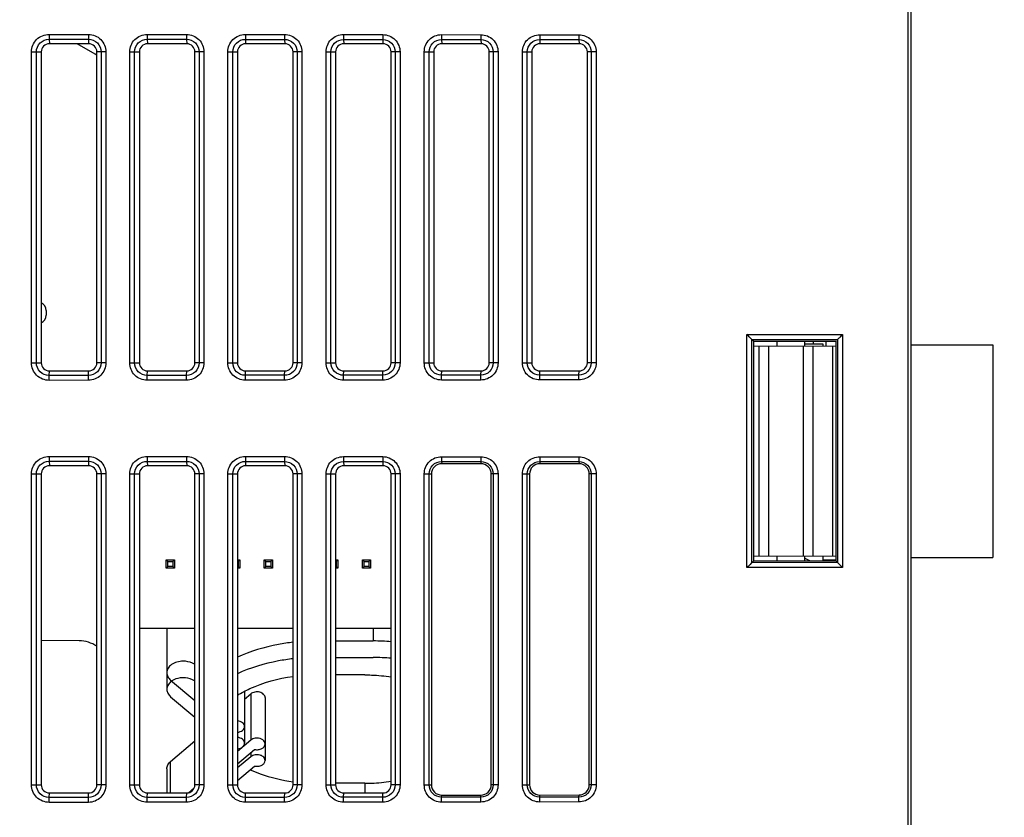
# Model space of a CAD drawing. Header units: millimetres. Extents: x 66 to 1727, y -68 to 939.
# Tile 68 of 72: x 622 to 682, y 662 to 710. Entities that reach past the tile are written whole.
import ezdxf

# ---------------------------------------------------------------- set-up
doc = ezdxf.new("R2010")
doc.units = ezdxf.units.MM
doc.header["$LTSCALE"] = 65.395
doc.header["$PDMODE"] = 3
doc.header["$PDSIZE"] = 0.3
doc.layers.get('0').update_dxf_attribs({"linetype": 'CONTINUOUS'})
doc.layers.get('Defpoints').update_dxf_attribs({"linetype": 'CONTINUOUS'})
for name, color, linetype in [('03_ALL_AXES', 7, 'CONTINUOUS'), ('07_ALL_FEATURES', 7, 'CONTINUOUS'), ('7_ALL_FEATURES', 7, 'CONTINUOUS'), ('DIM', 7, 'CONTINUOUS')]:
    doc.layers.add(name, color=color, linetype=linetype)
doc.styles.get("Standard").update_dxf_attribs({"font": 'arial.ttf'})
doc.dimstyles.get("Standard").update_dxf_attribs({"dimtxt": 3, "dimasz": 2.5, "dimexe": 1, "dimexo": 1, "dimtad": 1, "dimzin": 0, "dimdsep": 46, "dimtxsty": 'Standard', "dimblk": '_FILLED', "dimblk1": '_FILLED', "dimblk2": '_FILLED', "dimcen": 0.09, "dimazin": 0, "dimtol": 1, "dimtp": 0.01, "dimtm": 0.01, "dimtfac": 1, "dimtofl": 0, "dimtmove": 0, "dimatfit": 3, "dimldrblk": '_FILLED', "dimfxl": 1, "dimtolj": 1, "dimtzin": 0, "dimarcsym": 0})

# ---------------------------------------------------------------- blocks, each defined once
blk = doc.blocks.new('_FILLED')
at = {"color": 0, "linetype": 'ByBlock'}
blk.add_solid([(0, 0), (-1, 0.2), (-1, -0.2)], dxfattribs=at)
blk = doc.blocks.new('*D5')
at = {"layer": 'Defpoints', "color": 0, "transparency": 16777216}
for p in [(781.311, 823.128), (781.311, 767.518), (556.311, 514.563)]:
    blk.add_point(p, dxfattribs=at)
at = {"layer": 'DIM', "color": 7, "lineweight": -2, "transparency": 16777216}
for p, q in [((556.311, 515.563), (556.311, 824.128)), ((781.311, 768.518), (781.311, 824.128)), ((558.811, 823.128), (778.811, 823.128))]:
    blk.add_line(p, q, dxfattribs=at)
at = {"layer": 'DIM', "color": 7, "lineweight": -2, "transparency": 16777216, "xscale": 2.5, "yscale": 2.5, "zscale": 2.5, "rotation": 180}
blk.add_blockref('_FILLED', (556.311, 823.128), dxfattribs=at)
at = {"layer": 'DIM', "color": 7, "lineweight": -2, "transparency": 16777216, "xscale": 2.5, "yscale": 2.5, "zscale": 2.5}
blk.add_blockref('_FILLED', (781.311, 823.128), dxfattribs=at)
at = {"layer": 'DIM', "color": 0, "transparency": 16777216, "insert": (664.677, 829.628), "char_height": 3, "attachment_point": 5}
blk.add_mtext('\\A1;{\\H3.3333x;D}', dxfattribs=at)

msp = doc.modelspace()

# ---------------------------------------------------------------- linework, layer by layer
at = {"layer": '03_ALL_AXES', "color": 7, "linetype": 'Continuous'}
for p, q in [((668.311, 690.433), (668.311, 690.718)), ((670.011, 690.441), (670.011, 690.718)), ((668.311, 677.318), (668.311, 677.603)), ((670.011, 677.318), (670.011, 677.594))]:
    msp.add_line(p, q, dxfattribs=at)
at = {"layer": '07_ALL_FEATURES', "color": 7, "linetype": 'Continuous'}
for p, q in [((676.311, 749.018), (676.311, 387.018)), ((676.511, 387.018), (676.511, 749.018)), ((623.792, 709.493), (623.792, 709.195)), ((623.792, 709.493), (626.192, 709.492)), ((626.192, 709.492), (626.192, 709.193)), ((629.793, 709.489), (629.792, 709.191)), ((629.793, 709.489), (632.193, 709.487)), ((632.193, 709.487), (632.193, 709.189)), ((635.793, 709.485), (635.793, 709.186)), ((635.793, 709.485), (638.193, 709.483)), ((638.193, 709.483), (638.193, 709.184)), ((641.793, 709.48), (641.793, 709.182)), ((641.793, 709.48), (644.193, 709.478)), ((644.193, 709.478), (644.193, 709.18)), ((647.793, 709.476), (647.793, 709.177)), ((647.793, 709.476), (650.194, 709.474)), ((650.194, 709.474), (650.193, 709.176)), ((653.794, 709.471), (653.794, 709.173)), ((653.794, 709.471), (656.194, 709.47)), ((656.194, 709.47), (656.194, 709.171)), ((623.792, 709.195), (623.811, 708.918)), ((623.792, 709.195), (626.192, 709.193)), ((626.211, 708.918), (623.811, 708.918)), ((626.611, 708.276), (625.499, 708.918)), ((626.192, 709.193), (626.211, 708.918)), ((629.792, 709.191), (629.811, 708.918)), ((629.792, 709.191), (632.193, 709.189)), ((632.211, 708.918), (629.811, 708.918)), ((632.193, 709.189), (632.211, 708.918)), ((635.793, 709.186), (635.811, 708.918)), ((635.793, 709.186), (638.193, 709.184)), ((638.211, 708.918), (635.811, 708.918)), ((638.193, 709.184), (638.211, 708.918)), ((641.793, 709.182), (641.811, 708.918)), ((641.793, 709.182), (644.193, 709.18)), ((644.211, 708.918), (641.811, 708.918)), ((644.193, 709.18), (644.211, 708.918)), ((647.793, 709.177), (647.811, 708.918)), ((647.793, 709.177), (650.193, 709.176)), ((650.211, 708.918), (647.811, 708.918)), ((650.193, 709.176), (650.211, 708.918)), ((653.794, 709.173), (653.811, 708.918)), ((653.794, 709.173), (656.194, 709.171)), ((656.211, 708.918), (653.811, 708.918)), ((656.194, 709.171), (656.211, 708.918)), ((622.716, 689.418), (622.716, 708.418)), ((622.716, 708.418), (623.311, 708.418)), ((623.014, 689.418), (623.014, 708.418)), ((623.311, 708.418), (623.311, 689.418)), ((626.711, 689.418), (626.711, 708.418)), ((627.265, 708.418), (626.711, 708.418)), ((626.967, 708.418), (626.967, 689.418)), ((627.265, 708.418), (627.265, 689.418)), ((628.721, 689.418), (628.721, 708.418)), ((628.721, 708.418), (629.311, 708.418)), ((629.019, 689.418), (629.019, 708.418)), ((629.311, 708.418), (629.311, 689.418)), ((632.711, 689.418), (632.711, 708.418)), ((633.261, 708.418), (632.711, 708.418)), ((632.963, 708.418), (632.963, 689.418)), ((633.261, 708.418), (633.261, 689.418)), ((634.725, 689.418), (634.725, 708.418)), ((634.725, 708.418), (635.311, 708.418)), ((635.024, 689.418), (635.024, 708.418)), ((635.311, 708.418), (635.311, 689.418)), ((638.711, 689.418), (638.711, 708.418)), ((639.257, 708.418), (638.711, 708.418)), ((638.959, 708.418), (638.959, 689.418)), ((639.257, 708.418), (639.257, 689.418)), ((640.73, 689.418), (640.73, 708.418)), ((640.73, 708.418), (641.311, 708.418)), ((641.028, 689.418), (641.028, 708.418)), ((641.311, 708.418), (641.311, 689.418)), ((644.711, 689.418), (644.711, 708.418)), ((645.253, 708.418), (644.711, 708.418)), ((644.954, 708.418), (644.954, 689.418)), ((645.253, 708.418), (645.253, 689.418)), ((646.735, 689.418), (646.735, 708.418)), ((646.735, 708.418), (647.311, 708.418)), ((647.033, 689.418), (647.033, 708.418)), ((647.311, 708.418), (647.311, 689.418)), ((650.711, 689.418), (650.711, 708.418)), ((651.249, 708.418), (650.711, 708.418)), ((650.95, 708.418), (650.95, 689.418)), ((651.249, 708.418), (651.249, 689.418)), ((652.74, 689.418), (652.74, 708.418)), ((652.74, 708.418), (653.311, 708.418)), ((653.038, 689.418), (653.038, 708.418)), ((653.311, 708.418), (653.311, 689.418)), ((656.711, 689.418), (656.711, 708.418)), ((657.245, 708.418), (656.711, 708.418)), ((656.946, 708.418), (656.946, 689.418)), ((657.245, 708.418), (657.245, 689.418)), ((623.611, 692.618), (623.611, 692.318)), ((666.473, 676.897), (666.473, 691.139)), ((666.473, 691.139), (672.314, 691.137)), ((666.773, 677.196), (666.773, 690.84)), ((666.773, 690.84), (666.875, 690.75)), ((666.773, 690.84), (672.014, 690.838)), ((666.875, 690.75), (666.875, 677.286)), ((671.911, 690.718), (666.875, 690.718)), ((670.511, 690.718), (670.511, 690.568)), ((671.297, 690.718), (671.297, 690.45)), ((671.936, 677.288), (671.936, 690.748)), ((672.014, 690.838), (672.014, 677.198)), ((672.186, 691.01), (672.314, 691.137)), ((672.314, 691.137), (672.314, 676.899)), ((666.876, 690.425), (671.912, 690.451)), ((667.211, 677.609), (667.211, 690.427)), ((667.819, 677.606), (667.819, 690.43)), ((669.935, 677.595), (669.935, 690.441)), ((670.527, 677.592), (670.527, 690.444)), ((671.711, 690.45), (671.711, 677.585)), ((676.511, 690.518), (681.511, 690.518)), ((681.511, 690.518), (681.511, 677.518)), ((622.716, 689.418), (623.311, 689.418)), ((623.792, 688.641), (623.811, 688.918)), ((623.811, 688.918), (626.211, 688.918)), ((626.192, 688.643), (626.211, 688.918)), ((627.265, 689.418), (626.711, 689.418)), ((628.721, 689.418), (629.311, 689.418)), ((629.792, 688.645), (629.811, 688.918)), ((629.811, 688.918), (632.211, 688.918)), ((632.193, 688.647), (632.211, 688.918)), ((633.261, 689.418), (632.711, 689.418)), ((634.725, 689.418), (635.311, 689.418)), ((635.793, 688.65), (635.811, 688.918)), ((635.811, 688.918), (638.211, 688.918)), ((638.193, 688.651), (638.211, 688.918)), ((639.257, 689.418), (638.711, 689.418)), ((640.73, 689.418), (641.311, 689.418)), ((641.793, 688.654), (641.811, 688.918)), ((641.811, 688.918), (644.211, 688.918)), ((644.193, 688.656), (644.211, 688.918)), ((645.253, 689.418), (644.711, 689.418)), ((646.735, 689.418), (647.311, 689.418)), ((647.793, 688.658), (647.811, 688.918)), ((647.811, 688.918), (650.211, 688.918)), ((650.193, 688.66), (650.211, 688.918)), ((651.249, 689.418), (650.711, 689.418)), ((652.74, 689.418), (653.311, 689.418)), ((653.794, 688.663), (653.811, 688.918)), ((653.811, 688.918), (656.211, 688.918)), ((656.194, 688.665), (656.211, 688.918)), ((657.245, 689.418), (656.711, 689.418)), ((626.192, 688.643), (623.792, 688.641)), ((623.792, 688.342), (623.792, 688.641)), ((626.192, 688.344), (623.792, 688.342)), ((626.192, 688.344), (626.192, 688.643)), ((632.193, 688.647), (629.792, 688.645)), ((629.793, 688.347), (629.792, 688.645)), ((632.193, 688.349), (629.793, 688.347)), ((632.193, 688.349), (632.193, 688.647)), ((638.193, 688.651), (635.793, 688.65)), ((635.793, 688.351), (635.793, 688.65)), ((638.193, 688.353), (635.793, 688.351)), ((638.193, 688.353), (638.193, 688.651)), ((644.193, 688.656), (641.793, 688.654)), ((641.793, 688.356), (641.793, 688.654)), ((644.193, 688.357), (641.793, 688.356)), ((644.193, 688.357), (644.193, 688.656)), ((650.193, 688.66), (647.793, 688.658)), ((647.793, 688.36), (647.793, 688.658)), ((650.194, 688.362), (647.793, 688.36)), ((650.194, 688.362), (650.193, 688.66)), ((656.194, 688.665), (653.794, 688.663)), ((653.794, 688.364), (653.794, 688.663)), ((656.194, 688.366), (653.794, 688.364)), ((656.194, 688.366), (656.194, 688.665)), ((623.792, 683.693), (623.792, 683.395)), ((623.792, 683.693), (626.192, 683.692)), ((626.192, 683.692), (626.192, 683.393)), ((629.793, 683.689), (629.792, 683.391)), ((629.793, 683.689), (632.193, 683.687)), ((632.193, 683.687), (632.193, 683.389)), ((635.793, 683.685), (635.793, 683.386)), ((635.793, 683.685), (638.193, 683.683)), ((638.193, 683.683), (638.193, 683.384)), ((641.793, 683.68), (641.793, 683.382)), ((641.793, 683.68), (644.193, 683.678)), ((644.193, 683.678), (644.193, 683.38)), ((647.793, 683.676), (647.793, 683.377)), ((647.793, 683.676), (650.194, 683.674)), ((650.194, 683.674), (650.193, 683.376)), ((653.794, 683.671), (653.794, 683.373)), ((653.794, 683.671), (656.194, 683.67)), ((656.194, 683.67), (656.194, 683.371)), ((623.792, 683.395), (623.811, 683.118)), ((623.792, 683.395), (626.192, 683.393)), ((626.211, 683.118), (623.811, 683.118)), ((626.192, 683.393), (626.211, 683.118)), ((629.792, 683.391), (629.811, 683.118)), ((629.792, 683.391), (632.193, 683.389)), ((632.211, 683.118), (629.811, 683.118)), ((632.193, 683.389), (632.211, 683.118)), ((635.793, 683.386), (635.811, 683.118)), ((635.793, 683.386), (638.193, 683.384)), ((638.211, 683.118), (635.811, 683.118)), ((638.193, 683.384), (638.211, 683.118)), ((641.793, 683.382), (641.811, 683.118)), ((641.793, 683.382), (644.193, 683.38)), ((644.211, 683.118), (641.811, 683.118)), ((644.193, 683.38), (644.211, 683.118)), ((647.793, 683.377), (647.802, 683.248)), ((647.793, 683.377), (650.193, 683.376)), ((650.202, 683.246), (647.802, 683.248)), ((650.193, 683.376), (650.202, 683.246)), ((653.794, 683.373), (653.802, 683.244)), ((653.794, 683.373), (656.194, 683.371)), ((656.202, 683.242), (653.802, 683.244)), ((656.194, 683.371), (656.202, 683.242)), ((622.716, 663.618), (622.716, 682.618)), ((622.716, 682.618), (623.311, 682.618)), ((623.014, 663.618), (623.014, 682.618)), ((623.311, 682.618), (623.311, 663.618)), ((626.711, 663.618), (626.711, 682.618)), ((627.265, 682.618), (626.711, 682.618)), ((626.967, 682.618), (626.967, 663.618)), ((627.265, 682.618), (627.265, 663.618)), ((628.721, 663.618), (628.721, 682.618)), ((628.721, 682.618), (629.311, 682.618)), ((629.019, 663.618), (629.019, 682.618)), ((629.311, 682.618), (629.311, 663.618)), ((632.711, 663.618), (632.711, 682.618)), ((633.261, 682.618), (632.711, 682.618)), ((632.963, 682.618), (632.963, 663.618)), ((633.261, 682.618), (633.261, 663.618)), ((634.725, 663.618), (634.725, 682.618)), ((634.725, 682.618), (635.311, 682.618)), ((635.024, 663.618), (635.024, 682.618)), ((635.311, 682.618), (635.311, 663.618)), ((638.711, 663.618), (638.711, 682.618)), ((639.257, 682.618), (638.711, 682.618)), ((638.959, 682.618), (638.959, 663.618)), ((639.257, 682.618), (639.257, 663.618)), ((640.73, 663.618), (640.73, 682.618)), ((640.73, 682.618), (641.311, 682.618)), ((641.028, 663.618), (641.028, 682.618)), ((641.311, 682.618), (641.311, 663.618)), ((644.711, 663.618), (644.711, 682.618)), ((645.253, 682.618), (644.711, 682.618)), ((644.954, 682.618), (644.954, 663.618)), ((645.253, 682.618), (645.253, 663.618)), ((646.735, 663.618), (646.735, 682.618)), ((646.735, 682.618), (647.171, 682.618)), ((647.033, 663.618), (647.033, 682.618)), ((647.171, 682.618), (647.171, 663.618)), ((650.83, 663.618), (650.83, 682.618)), ((651.249, 682.618), (650.83, 682.618)), ((650.95, 682.618), (650.95, 663.618)), ((651.249, 682.618), (651.249, 663.618)), ((652.74, 663.618), (652.74, 682.618)), ((652.74, 682.618), (653.176, 682.618)), ((653.038, 663.618), (653.038, 682.618)), ((653.176, 682.618), (653.176, 663.618)), ((656.826, 663.618), (656.826, 682.618)), ((657.245, 682.618), (656.826, 682.618)), ((656.946, 682.618), (656.946, 663.618)), ((657.245, 682.618), (657.245, 663.618)), ((666.876, 677.611), (671.938, 677.584)), ((670.011, 677.478), (670.331, 677.318)), ((676.511, 677.518), (681.511, 677.518)), ((630.951, 676.868), (630.951, 677.368)), ((630.951, 677.368), (631.051, 677.268)), ((630.951, 677.368), (631.451, 677.368)), ((630.951, 676.868), (631.051, 676.968)), ((631.451, 676.868), (630.951, 676.868)), ((631.051, 676.968), (631.051, 677.268)), ((631.051, 677.268), (631.351, 677.268)), ((631.351, 676.968), (631.051, 676.968)), ((631.451, 677.368), (631.351, 677.268)), ((631.351, 677.268), (631.351, 676.968)), ((631.451, 676.868), (631.351, 676.968)), ((631.451, 677.368), (631.451, 676.868)), ((635.311, 677.368), (635.451, 677.368)), ((635.311, 677.268), (635.351, 677.268)), ((635.351, 676.968), (635.311, 676.968)), ((635.451, 676.868), (635.311, 676.868)), ((635.451, 677.368), (635.351, 677.268)), ((635.351, 677.268), (635.351, 676.968)), ((635.451, 676.868), (635.351, 676.968)), ((635.451, 677.368), (635.451, 676.868)), ((636.951, 676.868), (636.951, 677.368)), ((636.951, 677.368), (637.051, 677.268)), ((636.951, 677.368), (637.451, 677.368)), ((636.951, 676.868), (637.051, 676.968)), ((637.451, 676.868), (636.951, 676.868)), ((637.051, 676.968), (637.051, 677.268)), ((637.051, 677.268), (637.351, 677.268)), ((637.351, 676.968), (637.051, 676.968)), ((637.451, 677.368), (637.351, 677.268)), ((637.351, 677.268), (637.351, 676.968)), ((637.451, 676.868), (637.351, 676.968)), ((637.451, 677.368), (637.451, 676.868)), ((641.311, 677.368), (641.451, 677.368)), ((641.311, 677.268), (641.351, 677.268)), ((641.351, 676.968), (641.311, 676.968)), ((641.451, 676.868), (641.311, 676.868)), ((641.451, 677.368), (641.351, 677.268)), ((641.351, 677.268), (641.351, 676.968)), ((641.451, 676.868), (641.351, 676.968)), ((641.451, 677.368), (641.451, 676.868)), ((642.951, 676.868), (642.951, 677.368)), ((642.951, 677.368), (643.051, 677.268)), ((642.951, 677.368), (643.451, 677.368)), ((642.951, 676.868), (643.051, 676.968)), ((643.451, 676.868), (642.951, 676.868)), ((643.051, 676.968), (643.051, 677.268)), ((643.051, 677.268), (643.351, 677.268)), ((643.351, 676.968), (643.051, 676.968)), ((643.451, 677.368), (643.351, 677.268)), ((643.351, 677.268), (643.351, 676.968)), ((643.451, 676.868), (643.351, 676.968)), ((643.451, 677.368), (643.451, 676.868)), ((672.314, 676.899), (666.473, 676.897)), ((666.773, 677.196), (666.875, 677.286)), ((672.014, 677.198), (666.773, 677.196)), ((666.875, 677.318), (671.911, 677.318)), ((671.111, 677.368), (671.936, 677.368)), ((672.014, 677.198), (671.936, 677.288)), ((672.186, 677.026), (672.314, 676.899)), ((632.711, 673.178), (629.311, 673.178)), ((630.992, 673.178), (630.992, 669.454)), ((638.711, 673.178), (635.311, 673.178)), ((644.711, 673.178), (641.311, 673.178)), ((643.611, 673.178), (643.611, 672.409)), ((625.621, 672.418), (623.311, 672.43)), ((641.311, 672.409), (643.611, 672.409)), ((641.311, 671.397), (643.611, 671.397)), ((643.111, 670.336), (641.311, 670.336)), ((631.226, 670.012), (632.711, 668.762)), ((635.744, 669.337), (635.744, 666.164)), ((635.744, 668.855), (636.119, 669.172)), ((636.119, 669.172), (636.119, 666.343)), ((631.226, 669), (632.711, 667.749)), ((637.002, 668.945), (637.002, 665.104)), ((631.226, 665.049), (632.711, 666.299)), ((636.119, 666.343), (635.311, 665.662)), ((635.311, 664.892), (636.361, 665.777)), ((636.119, 665.573), (636.119, 665.331)), ((631.226, 663.118), (631.226, 665.049)), ((636.119, 665.331), (635.311, 664.649)), ((630.992, 664.594), (630.992, 663.118)), ((635.311, 663.879), (636.361, 664.765)), ((622.716, 663.618), (623.311, 663.618)), ((627.265, 663.618), (626.711, 663.618)), ((628.721, 663.618), (629.311, 663.618)), ((633.261, 663.618), (632.711, 663.618)), ((634.725, 663.618), (635.311, 663.618)), ((639.257, 663.618), (638.711, 663.618)), ((640.73, 663.618), (641.311, 663.618)), ((643.111, 663.712), (641.311, 663.712)), ((643.111, 663.712), (643.111, 663.118)), ((645.253, 663.618), (644.711, 663.618)), ((646.735, 663.618), (647.171, 663.618)), ((651.249, 663.618), (650.83, 663.618)), ((652.74, 663.618), (653.176, 663.618)), ((657.245, 663.618), (656.826, 663.618)), ((623.792, 662.841), (623.811, 663.118)), ((623.811, 663.118), (626.211, 663.118)), ((626.192, 662.843), (626.211, 663.118)), ((629.792, 662.845), (629.811, 663.118)), ((629.811, 663.118), (632.211, 663.118)), ((632.193, 662.847), (632.211, 663.118)), ((632.673, 663.439), (632.308, 663.132)), ((635.793, 662.85), (635.811, 663.118)), ((635.811, 663.118), (638.211, 663.118)), ((638.193, 662.851), (638.211, 663.118)), ((641.793, 662.854), (641.811, 663.118)), ((641.811, 663.118), (644.211, 663.118)), ((644.193, 662.856), (644.211, 663.118)), ((626.192, 662.843), (623.792, 662.841)), ((623.792, 662.542), (623.792, 662.841)), ((626.192, 662.544), (623.792, 662.542)), ((626.192, 662.544), (626.192, 662.843)), ((632.193, 662.847), (629.792, 662.845)), ((629.793, 662.547), (629.792, 662.845)), ((632.193, 662.549), (629.793, 662.547)), ((632.193, 662.549), (632.193, 662.847)), ((638.193, 662.851), (635.793, 662.85)), ((635.793, 662.551), (635.793, 662.85)), ((638.193, 662.553), (635.793, 662.551)), ((638.193, 662.553), (638.193, 662.851)), ((644.193, 662.856), (641.793, 662.854)), ((641.793, 662.556), (641.793, 662.854)), ((644.193, 662.557), (641.793, 662.556)), ((644.193, 662.557), (644.193, 662.856)), ((647.793, 662.858), (647.802, 662.988)), ((650.193, 662.86), (647.793, 662.858)), ((647.793, 662.56), (647.793, 662.858)), ((650.194, 662.562), (647.793, 662.56)), ((647.802, 662.988), (650.202, 662.99)), ((650.193, 662.86), (650.202, 662.99)), ((650.194, 662.562), (650.193, 662.86)), ((653.794, 662.863), (653.802, 662.992)), ((656.194, 662.865), (653.794, 662.863)), ((653.794, 662.564), (653.794, 662.863)), ((656.194, 662.566), (653.794, 662.564)), ((653.802, 662.992), (656.202, 662.994)), ((656.194, 662.865), (656.202, 662.994)), ((656.194, 662.566), (656.194, 662.865))]:
    msp.add_line(p, q, dxfattribs=at)
for points in [[(672.186, 691.01), (672.248, 691.074), (672.314, 691.137)], [(672.186, 677.026), (672.25, 676.964), (672.314, 676.899)]]:
    msp.add_lwpolyline(points, dxfattribs=at)
for centre, radius, start, end in [((625.611, 706.544), 2, 56.43859, 60), ((623.111, 692.618), 0.5, 0, 66.15682), ((623.111, 692.318), 0.5, 293.84318, 360), ((625.611, 670.418), 2, 56.59074, 89.7), ((643.611, 659.859), 12.551, 84.9697, 90.00155), ((643.611, 658.846), 12.551, 84.9697, 90.00155), ((631.792, 669.237), 0.878, 124.81449, 130.66088), ((631.823, 669.194), 0.931, 123.74824, 124.86059)]:
    msp.add_arc(centre, radius, start, end, dxfattribs=at)
for centre, start_param, end_param in [((623.811, 708.418), 0, 1.570796), ((626.211, 708.418), -1.570796, 0), ((629.811, 708.418), 0, 1.570796), ((632.211, 708.418), -1.570796, 0), ((635.811, 708.418), 0, 1.570796), ((638.211, 708.418), -1.570796, 0), ((641.811, 708.418), 0, 1.570796), ((644.211, 708.418), -1.570796, 0), ((647.811, 708.418), 0, 1.570796), ((650.211, 708.418), -1.570796, 0), ((653.811, 708.418), 0, 1.570796), ((656.211, 708.418), -1.570796, 0), ((623.811, 689.418), -4.712389, -3.141593), ((626.211, 689.418), -3.141593, -1.570796), ((629.811, 689.418), -4.712389, -3.141593), ((632.211, 689.418), -3.141593, -1.570796), ((635.811, 689.418), -4.712389, -3.141593), ((638.211, 689.418), -3.141593, -1.570796), ((641.811, 689.418), -4.712389, -3.141593), ((644.211, 689.418), -3.141593, -1.570796), ((647.811, 689.418), -4.712389, -3.141593), ((650.211, 689.418), -3.141593, -1.570796), ((653.811, 689.418), -4.712389, -3.141593), ((656.211, 689.418), -3.141593, -1.570796), ((623.811, 682.618), 0, 1.570796), ((626.211, 682.618), -1.570796, 0), ((629.811, 682.618), 0, 1.570796), ((632.211, 682.618), -1.570796, 0), ((635.811, 682.618), 0, 1.570796), ((638.211, 682.618), -1.570796, 0), ((641.811, 682.618), 0, 1.570796), ((644.211, 682.618), -1.570796, 0), ((623.811, 663.618), -4.712389, -3.141593), ((626.211, 663.618), -3.141593, -1.570796), ((629.811, 663.618), -4.712389, -3.141593), ((632.211, 663.618), -3.141593, -1.570796), ((635.811, 663.618), -4.712389, -3.141593), ((638.211, 663.618), -3.141593, -1.570796), ((641.811, 663.618), -4.712389, -3.141593), ((644.211, 663.618), -3.141593, -1.570796)]:
    msp.add_ellipse(centre, major_axis=(0, 0.5), ratio=1, start_param=start_param, end_param=end_param, dxfattribs=at)
for points, knots in [([(622.716, 708.418), (622.716, 708.693), (622.942, 709.268), (623.517, 709.494), (623.792, 709.493)], [0, 0, 0, 0, 0.499706, 1, 1, 1, 1]), ([(626.192, 709.492), (626.466, 709.491), (627.04, 709.266), (627.265, 708.692), (627.265, 708.418)], [0, 0, 0, 0, 0.499709, 1, 1, 1, 1]), ([(628.721, 708.418), (628.721, 708.691), (628.946, 709.264), (629.519, 709.489), (629.793, 709.489)], [0, 0, 0, 0, 0.499707, 1, 1, 1, 1]), ([(632.193, 709.487), (632.466, 709.487), (633.037, 709.263), (633.261, 708.691), (633.261, 708.418)], [0, 0, 0, 0, 0.499709, 1, 1, 1, 1]), ([(634.725, 708.418), (634.725, 708.69), (634.949, 709.261), (635.52, 709.485), (635.793, 709.485)], [0, 0, 0, 0, 0.499707, 1, 1, 1, 1]), ([(638.193, 709.483), (638.465, 709.483), (639.034, 709.259), (639.257, 708.69), (639.257, 708.418)], [0, 0, 0, 0, 0.499709, 1, 1, 1, 1]), ([(640.73, 708.418), (640.73, 708.689), (640.953, 709.258), (641.522, 709.48), (641.793, 709.48)], [0, 0, 0, 0, 0.499707, 1, 1, 1, 1]), ([(644.193, 709.478), (644.464, 709.478), (645.031, 709.256), (645.253, 708.689), (645.253, 708.418)], [0, 0, 0, 0, 0.49971, 1, 1, 1, 1]), ([(646.735, 708.418), (646.735, 708.688), (646.957, 709.254), (647.523, 709.476), (647.793, 709.476)], [0, 0, 0, 0, 0.499707, 1, 1, 1, 1]), ([(650.194, 709.474), (650.463, 709.474), (651.028, 709.252), (651.249, 708.688), (651.249, 708.418)], [0, 0, 0, 0, 0.49971, 1, 1, 1, 1]), ([(652.74, 708.418), (652.74, 708.687), (652.96, 709.251), (653.524, 709.472), (653.794, 709.471)], [0, 0, 0, 0, 0.499708, 1, 1, 1, 1]), ([(656.194, 709.47), (656.462, 709.469), (657.025, 709.249), (657.245, 708.687), (657.245, 708.418)], [0, 0, 0, 0, 0.49971, 1, 1, 1, 1]), ([(623.014, 708.418), (623.014, 708.617), (623.176, 709.033), (623.593, 709.195), (623.792, 709.195)], [0, 0, 0, 0, 0.499707, 1, 1, 1, 1]), ([(626.192, 709.193), (626.39, 709.193), (626.805, 709.031), (626.967, 708.616), (626.967, 708.418)], [0, 0, 0, 0, 0.499709, 1, 1, 1, 1]), ([(629.019, 708.418), (629.019, 708.615), (629.18, 709.03), (629.595, 709.191), (629.792, 709.191)], [0, 0, 0, 0, 0.499707, 1, 1, 1, 1]), ([(632.193, 709.189), (632.389, 709.189), (632.802, 709.028), (632.963, 708.615), (632.963, 708.418)], [0, 0, 0, 0, 0.49971, 1, 1, 1, 1]), ([(635.024, 708.418), (635.024, 708.614), (635.184, 709.026), (635.596, 709.186), (635.793, 709.186)], [0, 0, 0, 0, 0.499707, 1, 1, 1, 1]), ([(638.193, 709.184), (638.388, 709.184), (638.799, 709.025), (638.959, 708.614), (638.959, 708.418)], [0, 0, 0, 0, 0.49971, 1, 1, 1, 1]), ([(641.028, 708.418), (641.028, 708.613), (641.187, 709.023), (641.597, 709.182), (641.793, 709.182)], [0, 0, 0, 0, 0.499707, 1, 1, 1, 1]), ([(644.193, 709.18), (644.388, 709.18), (644.796, 709.021), (644.955, 708.613), (644.954, 708.418)], [0, 0, 0, 0, 0.49971, 1, 1, 1, 1]), ([(647.033, 708.418), (647.033, 708.612), (647.191, 709.02), (647.599, 709.178), (647.793, 709.177)], [0, 0, 0, 0, 0.499707, 1, 1, 1, 1]), ([(650.193, 709.176), (650.387, 709.175), (650.793, 709.018), (650.95, 708.612), (650.95, 708.418)], [0, 0, 0, 0, 0.49971, 1, 1, 1, 1]), ([(653.038, 708.418), (653.038, 708.611), (653.195, 709.016), (653.6, 709.173), (653.794, 709.173)], [0, 0, 0, 0, 0.499708, 1, 1, 1, 1]), ([(656.194, 709.171), (656.386, 709.171), (656.79, 709.014), (656.946, 708.611), (656.946, 708.418)], [0, 0, 0, 0, 0.49971, 1, 1, 1, 1]), ([(666.773, 690.84), (666.759, 690.851), (666.663, 690.955), (666.56, 691.052), (666.473, 691.139)], [0, 0, 0, 0, 0.124795, 1, 1, 1, 1]), ([(671.911, 690.718), (671.916, 690.72), (671.925, 690.725), (671.932, 690.732), (671.936, 690.735)], [0, 0, 0, 0, 0.555566, 1, 1, 1, 1]), ([(672.014, 690.838), (672.02, 690.844), (672.079, 690.9), (672.135, 690.958), (672.186, 691.01)], [0, 0, 0, 0, 0.1093, 1, 1, 1, 1]), ([(623.792, 688.342), (623.518, 688.342), (622.942, 688.568), (622.716, 689.143), (622.716, 689.418)], [0, 0, 0, 0, 0.499709, 1, 1, 1, 1]), ([(623.792, 688.641), (623.593, 688.641), (623.177, 688.802), (623.014, 689.219), (623.014, 689.418)], [0, 0, 0, 0, 0.499709, 1, 1, 1, 1]), ([(627.265, 689.418), (627.265, 689.144), (627.04, 688.57), (626.467, 688.344), (626.192, 688.344)], [0, 0, 0, 0, 0.499708, 1, 1, 1, 1]), ([(626.967, 689.418), (626.967, 689.22), (626.805, 688.805), (626.39, 688.643), (626.192, 688.643)], [0, 0, 0, 0, 0.499708, 1, 1, 1, 1]), ([(629.793, 688.347), (629.519, 688.347), (628.946, 688.571), (628.721, 689.144), (628.721, 689.418)], [0, 0, 0, 0, 0.499709, 1, 1, 1, 1]), ([(629.792, 688.645), (629.595, 688.645), (629.18, 688.806), (629.019, 689.22), (629.019, 689.418)], [0, 0, 0, 0, 0.499709, 1, 1, 1, 1]), ([(633.261, 689.418), (633.261, 689.145), (633.037, 688.574), (632.466, 688.349), (632.193, 688.349)], [0, 0, 0, 0, 0.499708, 1, 1, 1, 1]), ([(632.963, 689.418), (632.963, 689.221), (632.802, 688.808), (632.39, 688.647), (632.193, 688.647)], [0, 0, 0, 0, 0.499708, 1, 1, 1, 1]), ([(635.793, 688.351), (635.52, 688.351), (634.95, 688.574), (634.725, 689.145), (634.725, 689.418)], [0, 0, 0, 0, 0.499709, 1, 1, 1, 1]), ([(635.793, 688.65), (635.596, 688.649), (635.184, 688.809), (635.024, 689.221), (635.024, 689.418)], [0, 0, 0, 0, 0.499709, 1, 1, 1, 1]), ([(639.257, 689.418), (639.257, 689.146), (639.034, 688.577), (638.465, 688.353), (638.193, 688.353)], [0, 0, 0, 0, 0.499708, 1, 1, 1, 1]), ([(638.959, 689.418), (638.959, 689.222), (638.799, 688.812), (638.389, 688.652), (638.193, 688.651)], [0, 0, 0, 0, 0.499708, 1, 1, 1, 1]), ([(641.793, 688.356), (641.522, 688.355), (640.953, 688.578), (640.73, 689.146), (640.73, 689.418)], [0, 0, 0, 0, 0.499709, 1, 1, 1, 1]), ([(641.793, 688.654), (641.598, 688.654), (641.188, 688.813), (641.028, 689.222), (641.028, 689.418)], [0, 0, 0, 0, 0.49971, 1, 1, 1, 1]), ([(645.253, 689.418), (645.253, 689.147), (645.031, 688.58), (644.464, 688.358), (644.193, 688.357)], [0, 0, 0, 0, 0.499708, 1, 1, 1, 1]), ([(644.954, 689.418), (644.954, 689.223), (644.796, 688.815), (644.388, 688.656), (644.193, 688.656)], [0, 0, 0, 0, 0.499708, 1, 1, 1, 1]), ([(647.793, 688.36), (647.523, 688.36), (646.957, 688.581), (646.735, 689.147), (646.735, 689.418)], [0, 0, 0, 0, 0.49971, 1, 1, 1, 1]), ([(647.793, 688.658), (647.599, 688.658), (647.191, 688.816), (647.033, 689.224), (647.033, 689.418)], [0, 0, 0, 0, 0.49971, 1, 1, 1, 1]), ([(650.95, 689.418), (650.95, 689.224), (650.793, 688.818), (650.387, 688.66), (650.193, 688.66)], [0, 0, 0, 0, 0.499709, 1, 1, 1, 1]), ([(651.249, 689.418), (651.249, 689.148), (651.028, 688.584), (650.463, 688.362), (650.194, 688.362)], [0, 0, 0, 0, 0.499709, 1, 1, 1, 1]), ([(653.794, 688.364), (653.525, 688.364), (652.961, 688.585), (652.739, 689.149), (652.74, 689.418)], [0, 0, 0, 0, 0.49971, 1, 1, 1, 1]), ([(653.794, 688.663), (653.601, 688.663), (653.195, 688.819), (653.038, 689.225), (653.038, 689.418)], [0, 0, 0, 0, 0.49971, 1, 1, 1, 1]), ([(657.245, 689.418), (657.245, 689.149), (657.025, 688.587), (656.463, 688.366), (656.194, 688.366)], [0, 0, 0, 0, 0.499709, 1, 1, 1, 1]), ([(656.946, 689.418), (656.946, 689.226), (656.79, 688.822), (656.386, 688.665), (656.194, 688.665)], [0, 0, 0, 0, 0.499709, 1, 1, 1, 1]), ([(622.716, 682.618), (622.716, 682.893), (622.942, 683.468), (623.517, 683.694), (623.792, 683.693)], [0, 0, 0, 0, 0.499706, 1, 1, 1, 1]), ([(626.192, 683.692), (626.466, 683.691), (627.04, 683.466), (627.265, 682.892), (627.265, 682.618)], [0, 0, 0, 0, 0.499709, 1, 1, 1, 1]), ([(628.721, 682.618), (628.721, 682.891), (628.946, 683.464), (629.519, 683.689), (629.793, 683.689)], [0, 0, 0, 0, 0.499707, 1, 1, 1, 1]), ([(632.193, 683.687), (632.466, 683.687), (633.037, 683.463), (633.261, 682.891), (633.261, 682.618)], [0, 0, 0, 0, 0.499709, 1, 1, 1, 1]), ([(634.725, 682.618), (634.725, 682.89), (634.949, 683.461), (635.52, 683.685), (635.793, 683.685)], [0, 0, 0, 0, 0.499707, 1, 1, 1, 1]), ([(638.193, 683.683), (638.465, 683.683), (639.034, 683.459), (639.257, 682.89), (639.257, 682.618)], [0, 0, 0, 0, 0.499709, 1, 1, 1, 1]), ([(640.73, 682.618), (640.73, 682.889), (640.953, 683.458), (641.522, 683.68), (641.793, 683.68)], [0, 0, 0, 0, 0.499707, 1, 1, 1, 1]), ([(644.193, 683.678), (644.464, 683.678), (645.031, 683.456), (645.253, 682.889), (645.253, 682.618)], [0, 0, 0, 0, 0.49971, 1, 1, 1, 1]), ([(646.735, 682.618), (646.735, 682.888), (646.957, 683.454), (647.523, 683.676), (647.793, 683.676)], [0, 0, 0, 0, 0.499707, 1, 1, 1, 1]), ([(650.194, 683.674), (650.463, 683.674), (651.028, 683.452), (651.249, 682.888), (651.249, 682.618)], [0, 0, 0, 0, 0.49971, 1, 1, 1, 1]), ([(652.74, 682.618), (652.74, 682.887), (652.96, 683.451), (653.524, 683.672), (653.794, 683.671)], [0, 0, 0, 0, 0.499708, 1, 1, 1, 1]), ([(656.194, 683.67), (656.462, 683.669), (657.025, 683.449), (657.245, 682.887), (657.245, 682.618)], [0, 0, 0, 0, 0.49971, 1, 1, 1, 1]), ([(623.014, 682.618), (623.014, 682.817), (623.176, 683.233), (623.593, 683.395), (623.792, 683.395)], [0, 0, 0, 0, 0.499707, 1, 1, 1, 1]), ([(626.192, 683.393), (626.39, 683.393), (626.805, 683.231), (626.967, 682.816), (626.967, 682.618)], [0, 0, 0, 0, 0.499709, 1, 1, 1, 1]), ([(629.019, 682.618), (629.019, 682.815), (629.18, 683.23), (629.595, 683.391), (629.792, 683.391)], [0, 0, 0, 0, 0.499707, 1, 1, 1, 1]), ([(632.193, 683.389), (632.389, 683.389), (632.802, 683.228), (632.963, 682.815), (632.963, 682.618)], [0, 0, 0, 0, 0.49971, 1, 1, 1, 1]), ([(635.024, 682.618), (635.024, 682.814), (635.184, 683.226), (635.596, 683.386), (635.793, 683.386)], [0, 0, 0, 0, 0.499707, 1, 1, 1, 1]), ([(638.193, 683.384), (638.388, 683.384), (638.799, 683.225), (638.959, 682.814), (638.959, 682.618)], [0, 0, 0, 0, 0.49971, 1, 1, 1, 1]), ([(641.028, 682.618), (641.028, 682.813), (641.187, 683.223), (641.597, 683.382), (641.793, 683.382)], [0, 0, 0, 0, 0.499707, 1, 1, 1, 1]), ([(644.193, 683.38), (644.388, 683.38), (644.796, 683.221), (644.955, 682.813), (644.954, 682.618)], [0, 0, 0, 0, 0.49971, 1, 1, 1, 1]), ([(647.033, 682.618), (647.033, 682.812), (647.191, 683.22), (647.599, 683.378), (647.793, 683.377)], [0, 0, 0, 0, 0.499707, 1, 1, 1, 1]), ([(647.802, 683.248), (647.641, 683.248), (647.304, 683.116), (647.171, 682.779), (647.171, 682.618)], [0, 0, 0, 0, 0.5, 1, 1, 1, 1]), ([(650.193, 683.376), (650.387, 683.375), (650.793, 683.218), (650.95, 682.812), (650.95, 682.618)], [0, 0, 0, 0, 0.49971, 1, 1, 1, 1]), ([(650.83, 682.618), (650.83, 682.778), (650.698, 683.114), (650.362, 683.246), (650.202, 683.246)], [0, 0, 0, 0, 0.499998, 1, 1, 1, 1]), ([(653.038, 682.618), (653.038, 682.811), (653.195, 683.216), (653.6, 683.373), (653.794, 683.373)], [0, 0, 0, 0, 0.499708, 1, 1, 1, 1]), ([(653.802, 683.244), (653.642, 683.244), (653.308, 683.112), (653.176, 682.778), (653.176, 682.618)], [0, 0, 0, 0, 0.500001, 1, 1, 1, 1]), ([(656.194, 683.371), (656.386, 683.371), (656.79, 683.214), (656.946, 682.811), (656.946, 682.618)], [0, 0, 0, 0, 0.49971, 1, 1, 1, 1]), ([(656.826, 682.618), (656.826, 682.777), (656.695, 683.11), (656.362, 683.242), (656.202, 683.242)], [0, 0, 0, 0, 0.499998, 1, 1, 1, 1]), ([(666.773, 677.196), (666.76, 677.185), (666.663, 677.082), (666.561, 676.984), (666.473, 676.897)], [0, 0, 0, 0, 0.123347, 1, 1, 1, 1]), ([(671.911, 677.318), (671.916, 677.316), (671.925, 677.311), (671.932, 677.304), (671.936, 677.301)], [0, 0, 0, 0, 0.555566, 1, 1, 1, 1]), ([(672.014, 677.198), (672.02, 677.192), (672.079, 677.136), (672.135, 677.077), (672.186, 677.026)], [0, 0, 0, 0, 0.108196, 1, 1, 1, 1]), ([(638.71, 672.333), (638.41, 672.3), (637.246, 672.127), (636.105, 671.782), (635.307, 671.422)], [0, 0, 0, 0, 0.256609, 1, 1, 1, 1]), ([(631.992, 671.174), (631.863, 671.174), (631.613, 671.14), (631.286, 670.992), (631.053, 670.762), (630.992, 670.561), (630.992, 670.467)], [0, 0, 0, 0, 0.287993, 0.55535, 0.790535, 1, 1, 1, 1]), ([(632.712, 670.958), (632.664, 670.993), (632.445, 671.122), (632.186, 671.174), (631.992, 671.174)], [0, 0, 0, 0, 0.235191, 1, 1, 1, 1]), ([(638.71, 671.321), (638.41, 671.287), (637.246, 671.114), (636.105, 670.769), (635.307, 670.41)], [0, 0, 0, 0, 0.256609, 1, 1, 1, 1]), ([(630.992, 670.467), (630.992, 670.384), (631.039, 670.207), (631.156, 670.071), (631.226, 670.012)], [0, 0, 0, 0, 0.475793, 1, 1, 1, 1]), ([(635.31, 669.096), (635.556, 669.244), (636.622, 669.801), (637.805, 670.122), (638.709, 670.244)], [0, 0, 0, 0, 0.239565, 1, 1, 1, 1]), ([(643.111, 670.336), (643.245, 670.336), (643.78, 670.326), (644.315, 670.274), (644.712, 670.212)], [0, 0, 0, 0, 0.250868, 1, 1, 1, 1]), ([(631.22, 669.903), (631.152, 669.845), (631.037, 669.71), (630.992, 669.536), (630.992, 669.454)], [0, 0, 0, 0, 0.523602, 1, 1, 1, 1]), ([(631.992, 670.161), (631.929, 670.161), (631.69, 670.146), (631.452, 670.066), (631.305, 669.968)], [0, 0, 0, 0, 0.262226, 1, 1, 1, 1]), ([(632.712, 669.946), (632.664, 669.981), (632.445, 670.11), (632.186, 670.161), (631.992, 670.161)], [0, 0, 0, 0, 0.235191, 1, 1, 1, 1]), ([(630.992, 669.454), (630.992, 669.371), (631.039, 669.195), (631.156, 669.059), (631.226, 669)], [0, 0, 0, 0, 0.475793, 1, 1, 1, 1]), ([(637.002, 668.945), (637.002, 668.981), (636.985, 669.057), (636.913, 669.155), (636.806, 669.232), (636.625, 669.301), (636.378, 669.308), (636.19, 669.232), (636.119, 669.172)], [0, 0, 0, 0, 0.100843, 0.209855, 0.331067, 0.463654, 0.742223, 1, 1, 1, 1]), ([(635.744, 667.177), (635.744, 667.22), (635.719, 667.311), (635.621, 667.42), (635.479, 667.497), (635.368, 667.522), (635.311, 667.527)], [0, 0, 0, 0, 0.212071, 0.446704, 0.711667, 1, 1, 1, 1]), ([(635.311, 666.827), (635.369, 666.832), (635.479, 666.857), (635.621, 666.933), (635.719, 667.043), (635.744, 667.134), (635.744, 667.177)], [0, 0, 0, 0, 0.288162, 0.553215, 0.787889, 1, 1, 1, 1]), ([(635.744, 666.164), (635.744, 666.207), (635.719, 666.298), (635.621, 666.408), (635.479, 666.485), (635.368, 666.509), (635.311, 666.515)], [0, 0, 0, 0, 0.212071, 0.446704, 0.711667, 1, 1, 1, 1]), ([(635.311, 665.814), (635.369, 665.82), (635.479, 665.844), (635.621, 665.921), (635.719, 666.031), (635.744, 666.122), (635.744, 666.164)], [0, 0, 0, 0, 0.288162, 0.553215, 0.787889, 1, 1, 1, 1]), ([(636.502, 666.47), (636.466, 666.47), (636.331, 666.46), (636.195, 666.408), (636.119, 666.343)], [0, 0, 0, 0, 0.266222, 1, 1, 1, 1]), ([(636.361, 665.777), (636.436, 665.761), (636.589, 665.756), (636.799, 665.817), (636.958, 665.939), (637.002, 666.061), (637.002, 666.116)], [0, 0, 0, 0, 0.283567, 0.555768, 0.794128, 1, 1, 1, 1]), ([(637.002, 666.116), (637.002, 666.163), (636.972, 666.264), (636.855, 666.379), (636.692, 666.453), (636.567, 666.47), (636.502, 666.47)], [0, 0, 0, 0, 0.209466, 0.444659, 0.71198, 1, 1, 1, 1]), ([(636.502, 665.457), (636.466, 665.457), (636.331, 665.447), (636.195, 665.395), (636.119, 665.331)], [0, 0, 0, 0, 0.266222, 1, 1, 1, 1]), ([(637.002, 665.104), (637.002, 665.151), (636.972, 665.251), (636.855, 665.366), (636.692, 665.44), (636.567, 665.457), (636.502, 665.457)], [0, 0, 0, 0, 0.209466, 0.444659, 0.71198, 1, 1, 1, 1]), ([(630.992, 664.594), (630.992, 664.677), (631.039, 664.854), (631.156, 664.99), (631.226, 665.049)], [0, 0, 0, 0, 0.475793, 1, 1, 1, 1]), ([(636.361, 664.765), (636.436, 664.749), (636.589, 664.743), (636.799, 664.804), (636.958, 664.927), (637.002, 665.048), (637.002, 665.104)], [0, 0, 0, 0, 0.283567, 0.555768, 0.794128, 1, 1, 1, 1]), ([(636.096, 664.541), (636.297, 664.45), (637.138, 664.108), (638.029, 663.896), (638.709, 663.804)], [0, 0, 0, 0, 0.243263, 1, 1, 1, 1]), ([(623.792, 662.542), (623.518, 662.542), (622.942, 662.768), (622.716, 663.343), (622.716, 663.618)], [0, 0, 0, 0, 0.499709, 1, 1, 1, 1]), ([(623.792, 662.841), (623.593, 662.841), (623.177, 663.002), (623.014, 663.419), (623.014, 663.618)], [0, 0, 0, 0, 0.499709, 1, 1, 1, 1]), ([(627.265, 663.618), (627.265, 663.344), (627.04, 662.77), (626.467, 662.544), (626.192, 662.544)], [0, 0, 0, 0, 0.499708, 1, 1, 1, 1]), ([(626.967, 663.618), (626.967, 663.42), (626.805, 663.005), (626.39, 662.843), (626.192, 662.843)], [0, 0, 0, 0, 0.499708, 1, 1, 1, 1]), ([(629.793, 662.547), (629.519, 662.547), (628.946, 662.771), (628.721, 663.344), (628.721, 663.618)], [0, 0, 0, 0, 0.499709, 1, 1, 1, 1]), ([(629.792, 662.845), (629.595, 662.845), (629.18, 663.006), (629.019, 663.42), (629.019, 663.618)], [0, 0, 0, 0, 0.499709, 1, 1, 1, 1]), ([(633.261, 663.618), (633.261, 663.345), (633.037, 662.774), (632.466, 662.549), (632.193, 662.549)], [0, 0, 0, 0, 0.499708, 1, 1, 1, 1]), ([(632.963, 663.618), (632.963, 663.421), (632.802, 663.008), (632.39, 662.847), (632.193, 662.847)], [0, 0, 0, 0, 0.499708, 1, 1, 1, 1]), ([(635.793, 662.551), (635.52, 662.551), (634.95, 662.774), (634.725, 663.345), (634.725, 663.618)], [0, 0, 0, 0, 0.499709, 1, 1, 1, 1]), ([(635.793, 662.85), (635.596, 662.849), (635.184, 663.009), (635.024, 663.421), (635.024, 663.618)], [0, 0, 0, 0, 0.499709, 1, 1, 1, 1]), ([(639.257, 663.618), (639.257, 663.346), (639.034, 662.777), (638.465, 662.553), (638.193, 662.553)], [0, 0, 0, 0, 0.499708, 1, 1, 1, 1]), ([(638.959, 663.618), (638.959, 663.422), (638.799, 663.012), (638.389, 662.852), (638.193, 662.851)], [0, 0, 0, 0, 0.499708, 1, 1, 1, 1]), ([(641.793, 662.556), (641.522, 662.555), (640.953, 662.778), (640.73, 663.346), (640.73, 663.618)], [0, 0, 0, 0, 0.499709, 1, 1, 1, 1]), ([(641.793, 662.854), (641.598, 662.854), (641.188, 663.013), (641.028, 663.422), (641.028, 663.618)], [0, 0, 0, 0, 0.49971, 1, 1, 1, 1]), ([(643.111, 663.712), (643.245, 663.712), (643.78, 663.722), (644.315, 663.774), (644.712, 663.836)], [0, 0, 0, 0, 0.250868, 1, 1, 1, 1]), ([(645.253, 663.618), (645.253, 663.347), (645.031, 662.78), (644.464, 662.558), (644.193, 662.557)], [0, 0, 0, 0, 0.499708, 1, 1, 1, 1]), ([(644.954, 663.618), (644.954, 663.423), (644.796, 663.015), (644.388, 662.856), (644.193, 662.856)], [0, 0, 0, 0, 0.499708, 1, 1, 1, 1]), ([(647.793, 662.56), (647.523, 662.56), (646.957, 662.781), (646.735, 663.347), (646.735, 663.618)], [0, 0, 0, 0, 0.49971, 1, 1, 1, 1]), ([(647.793, 662.858), (647.599, 662.858), (647.191, 663.016), (647.033, 663.424), (647.033, 663.618)], [0, 0, 0, 0, 0.49971, 1, 1, 1, 1]), ([(647.171, 663.618), (647.171, 663.457), (647.304, 663.12), (647.641, 662.988), (647.802, 662.988)], [0, 0, 0, 0, 0.5, 1, 1, 1, 1]), ([(650.95, 663.618), (650.95, 663.424), (650.793, 663.018), (650.387, 662.86), (650.193, 662.86)], [0, 0, 0, 0, 0.499709, 1, 1, 1, 1]), ([(651.249, 663.618), (651.249, 663.348), (651.028, 662.784), (650.463, 662.562), (650.194, 662.562)], [0, 0, 0, 0, 0.499709, 1, 1, 1, 1]), ([(650.202, 662.99), (650.362, 662.99), (650.698, 663.122), (650.83, 663.458), (650.83, 663.618)], [0, 0, 0, 0, 0.500002, 1, 1, 1, 1]), ([(653.794, 662.564), (653.525, 662.564), (652.961, 662.785), (652.739, 663.349), (652.74, 663.618)], [0, 0, 0, 0, 0.49971, 1, 1, 1, 1]), ([(653.794, 662.863), (653.601, 662.863), (653.195, 663.019), (653.038, 663.425), (653.038, 663.618)], [0, 0, 0, 0, 0.49971, 1, 1, 1, 1]), ([(653.176, 663.618), (653.176, 663.458), (653.308, 663.123), (653.642, 662.992), (653.802, 662.992)], [0, 0, 0, 0, 0.499999, 1, 1, 1, 1]), ([(657.245, 663.618), (657.245, 663.349), (657.025, 662.787), (656.463, 662.566), (656.194, 662.566)], [0, 0, 0, 0, 0.499709, 1, 1, 1, 1]), ([(656.946, 663.618), (656.946, 663.426), (656.79, 663.022), (656.386, 662.865), (656.194, 662.865)], [0, 0, 0, 0, 0.499709, 1, 1, 1, 1]), ([(656.202, 662.994), (656.362, 662.994), (656.695, 663.125), (656.826, 663.459), (656.826, 663.618)], [0, 0, 0, 0, 0.500002, 1, 1, 1, 1])]:
    msp.add_open_spline(points, degree=3, knots=knots, dxfattribs=at)
at = {"layer": '7_ALL_FEATURES', "color": 7, "linetype": 'Continuous'}
for p, q in [((670.011, 690.568), (671.111, 690.568)), ((671.111, 690.568), (671.111, 690.447)), ((671.111, 677.589), (671.111, 677.318))]:
    msp.add_line(p, q, dxfattribs=at)

# ---------------------------------------------------------------- dimensions: what is measured, and where the dimension line sits
at = {"layer": 'DIM', "color": 0}
dim = msp.add_linear_dim(base=(781.311, 823.128), p1=(556.311, 514.563), p2=(781.311, 767.518), text='{\\H3.3333x;D}', dimstyle='Standard', override={"dimgap": 1.5, "dimclrd": 7, "dimclre": 7, "dimarcsym": 1}, dxfattribs=at)
dim.commit()
dim.dimension.update_dxf_attribs({"geometry": '*D5', "text_midpoint": (664.677, 823.128), "dimtype": 160})

doc.saveas('drawing.dxf')
